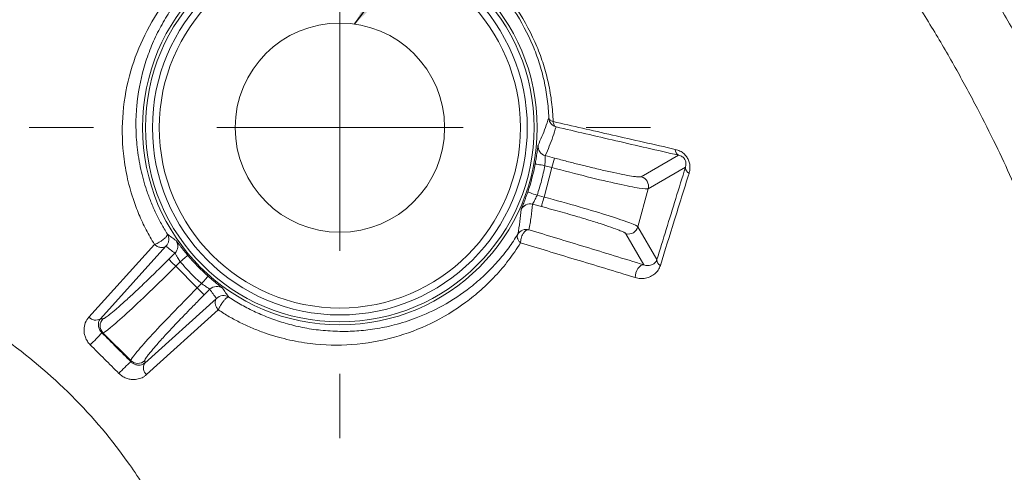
# Model space of a CAD drawing. Header units: millimetres. Extents: x 0 to 420, y 0 to 297.
# Tile 26 of 92: x 102.34 to 112.33, y 94.43 to 99.03. Entities that reach past the tile are written whole.
import ezdxf

# ---------------------------------------------------------------- set-up
doc = ezdxf.new("R2010")
doc.units = ezdxf.units.MM
doc.dimstyles.new('SLDDIMSTYLE6', dxfattribs={"dimtxt": 0.18, "dimasz": 3.302, "dimexe": 0, "dimexo": 0.0625, "dimgap": 0, "dimtad": 0, "dimtih": 1, "dimtoh": 1, "dimdec": 0, "dimrnd": 1e-09, "dimzin": 0, "dimdsep": 46, "dimtxsty": 'Standard', "dimsah": 1, "dimcen": 0.09, "dimadec": 0, "dimazin": 0, "dimtfac": 3.302, "dimtdec": 0, "dimtofl": 0, "dimtmove": 0, "dimatfit": 3, "dimfxl": 1, "dimfrac": 2, "dimtolj": 1, "dimtzin": 0, "dimarcsym": 0})

# ---------------------------------------------------------------- blocks, each defined once
blk = doc.blocks.new('SW_CENTERMARKSYMBOL_5')
at = {"color": 0, "linetype": 'Continuous', "lineweight": 0}
for p, q in [((0, 2.5), (0, 3.1518)), ((0, 0), (0, 1.25)), ((-2.5, 0), (-3.1518, 0)), ((0, 0), (-1.25, 0)), ((0, 0), (0, -1.25)), ((0, 0), (1.25, 0)), ((2.5, 0), (3.1518, 0)), ((0, -2.5), (0, -3.1518))]:
    blk.add_line(p, q, dxfattribs=at)

msp = doc.modelspace()

# ---------------------------------------------------------------- linework, layer by layer
at = {"color": 7, "linetype": 'Continuous', "lineweight": 15}
for p, q in [((107.6744838, 97.64996452), (107.76754155, 97.62502743)), ((107.74170294, 97.52856476), (107.76754155, 97.62502743)), ((108.64726141, 97.43558897), (109.02627244, 97.65441252)), ((107.74170294, 97.52856476), (107.66141548, 97.22893221)), ((107.66978994, 97.54783942), (107.74170294, 97.52856476)), ((109.096293, 97.53176106), (108.71787801, 97.31328024)), ((107.66141548, 97.22893221), (107.59094789, 97.24781199)), ((108.61444905, 96.92728801), (108.71787801, 97.31328024)), ((107.63556197, 97.13246955), (107.54585698, 97.15651257)), ((108.61444905, 96.92728801), (108.80715087, 96.5935318)), ((108.67460504, 96.54064013), (108.49214032, 96.85667886)), ((103.04280057, 96.01059092), (103.70824173, 96.74822075)), ((103.8246794, 96.73033936), (103.15907433, 95.99285854)), ((103.8529767, 96.5967728), (103.91615763, 96.65996118)), ((103.92359331, 96.52616365), (103.97011473, 96.57268508)), ((104.1429384, 96.30681111), (103.92359331, 96.52616365)), ((104.1866137, 96.35048641), (104.1429384, 96.30681111)), ((104.1429384, 96.30681111), (104.213555, 96.23620195)), ((104.27014961, 96.29279656), (104.213555, 96.23620195)), ((103.60962584, 95.5425678), (104.3379797, 96.19991018)), ((104.35621872, 96.08306272), (103.62777546, 95.4258172)), ((103.15907433, 95.99285854), (103.18583682, 95.99285854)), ((103.17363277, 95.85163279), (103.18583682, 95.85163279)), ((103.18583682, 95.85163279), (103.46840754, 95.56906952)), ((103.46840754, 95.55699213), (103.46840754, 95.56906952)), ((103.60962584, 95.5425678), (103.60962584, 95.56906952))]:
    msp.add_line(p, q, dxfattribs=at)
at = {"color": 7, "linetype": 'Continuous', "lineweight": 15, "flags": 128}
for points in [[(107.66978994, 97.54783942), (107.65082076, 97.55135609), (107.63256683, 97.5547461), (107.61571362, 97.55787535), (107.60088697, 97.56063206), (107.58865311, 97.56290449), (107.5794591, 97.56461067), (107.57366254, 97.56568356), (107.57148697, 97.56609334)], [(107.59094789, 97.24781199), (107.57270887, 97.25407047), (107.5551404, 97.26009054), (107.53891304, 97.26565613), (107.52465263, 97.27054371), (107.51288071, 97.27458192), (107.50404432, 97.27761431), (107.49847128, 97.27952166), (107.49637022, 97.28024436)], [(107.63556197, 97.13246955), (107.63629212, 97.13515921), (107.63791635, 97.14120908), (107.64037504, 97.150418), (107.64359369, 97.16244323), (107.647468, 97.17685266), (107.65181913, 97.19313963), (107.6565279, 97.21070809), (107.66141548, 97.22893221)], [(103.97011473, 96.57268508), (103.98488178, 96.58509774), (103.99909749, 96.59704847), (104.01222541, 96.60808278), (104.02375891, 96.61778344), (104.03328076, 96.62579281), (104.04043331, 96.63180543), (104.04494836, 96.63559778), (104.0466471, 96.63702084)], [(103.8529767, 96.5967728), (103.85494366, 96.5948133), (103.8593693, 96.5903802), (103.86610463, 96.58363743), (103.87491121, 96.57483829), (103.88546124, 96.56428827), (103.89738217, 96.55236734), (103.91024187, 96.53950019), (103.92359331, 96.52616365)], [(108.67460504, 96.54064013), (108.65974858, 96.5402229), (108.64419177, 96.53370364), (108.62891808, 96.52148469), (108.61491099, 96.5043558), (108.60306456, 96.48340477), (108.59410896, 96.45995779), (108.58864024, 96.43550499), (108.58698621, 96.41161097)], [(104.1866137, 96.35048641), (104.1993989, 96.36492564), (104.21172216, 96.37882842), (104.22309175, 96.39165832), (104.23309043, 96.40294595), (104.24134567, 96.41226662), (104.24754455, 96.41925527), (104.25144866, 96.42366601), (104.25290897, 96.42532004)]]:
    msp.add_lwpolyline(points, dxfattribs=at)
at = {"color": 7, "linetype": 'Continuous', "lineweight": 15}
for radius in [2.00290445, 1.97238552, 1.90182319, 1.0625]:
    msp.add_circle((105.58962913, 97.93409708), radius, dxfattribs=at)
for centre, radius, start, end in [((98.9868342, 91.33130215), 18.51187062, 13.157959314, 76.842040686), ((98.9868342, 91.33130215), 18.44201228, 13.157959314, 76.842040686), ((87.18842877, 40.86090996), 70.33760306, 50.435305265, 76.4193498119), ((107.70039581, 97.7465865), 0.10003618, 175.015377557, 254.987703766), ((109.0575632, 97.71072884), 0.06442546, 177.651388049, 240.94235076), ((105.58962913, 97.93409708), 2.01574002, 341.072354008, 349.480689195), ((109.16377658, 97.52989936), 0.06750926, 178.419757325, 242.83016461), ((108.62101839, 97.33889711), 0.10018987, 345.185922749, 74.815218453), ((107.51997015, 97.05992106), 0.10000024, 74.997115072, 155.563967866), ((108.51775835, 96.95353925), 0.10019092, 255.185398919, 344.810506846), ((103.84543746, 96.7306807), 0.10001296, 315.000264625, 34.520851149), ((105.58962913, 97.93409708), 2.01574002, 220.051329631, 228.460277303), ((108.87171086, 96.59238674), 0.06457015, 178.983889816, 242.415217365), ((104.34086371, 96.22208561), 0.10000261, 53.970507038, 135.00127389), ((103.11152023, 96.07111755), 0.09157437, 221.3728241, 301.284963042), ((103.25691829, 95.92224566), 0.10019359, 135.189482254, 224.810517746), ((102.15679895, 96.71741469), 1.33548842, 312.301804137, 319.587307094), ((104.62186707, 94.25230555), 1.741458, 131.479556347, 137.065492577), ((103.53901669, 95.64011834), 0.1001678, 225.177831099, 314.822168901), ((103.68816664, 95.49499143), 0.09182684, 148.794461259, 228.878060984)]:
    msp.add_arc(centre, radius, start, end, dxfattribs=at)
for points, knots in [([(103.1280079, 109.04574193), (106.43074634, 108.27364788), (109.45220168, 106.59337902), (114.24891106, 101.79666964), (115.92917993, 98.7752143), (116.70127398, 95.47247586)], [0, 0, 0, 0, 0.5, 0.5, 1, 1, 1, 1]), ([(114.013856, 94.84450241), (113.99258133, 94.93332807), (113.95006678, 95.11083417), (113.88043054, 95.37543249), (113.80657308, 95.63849573), (113.72807082, 95.89992463), (113.64503705, 96.15974564), (113.55744149, 96.41795159), (113.46529227, 96.67454429), (113.36858725, 96.92952315), (113.26732701, 97.18288829), (113.16151159, 97.43463935), (113.0511405, 97.6847773), (112.89825632, 98.01538454), (112.69669579, 98.42284731), (112.43820858, 98.90204464), (112.16337928, 99.37121434), (111.87184233, 99.83006801), (111.56497333, 100.27965785), (111.34709292, 100.57011393), (111.23802323, 100.71551458)], [0, 0, 0, 0, 0.04187895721, 0.08368944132, 0.12544439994, 0.16715683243, 0.2088397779, 0.25050630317, 0.2921694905, 0.33384242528, 0.37553818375, 0.41726982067, 0.45905035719, 0.50089276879, 0.58427585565, 0.66744098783, 0.75049186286, 0.83353260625, 0.91666738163, 1, 1, 1, 1]), ([(113.33364053, 94.68521105), (113.3258675, 94.71820437), (113.30940662, 94.7880741), (113.28224775, 94.89869105), (113.25111026, 95.0214158), (113.21539419, 95.1569032), (113.17452471, 95.30589697), (113.12780851, 95.46923372), (113.07440164, 95.64785791), (113.01326688, 95.84282764), (112.94320466, 96.05533419), (112.86285686, 96.28666165), (112.77060856, 96.53810799), (112.66456871, 96.81096004), (112.5426621, 97.10647727), (112.40251397, 97.42573312), (112.24134847, 97.76946302), (112.05643233, 98.13747914), (111.84576861, 98.52815131), (111.60818842, 98.93816432), (111.34244289, 99.36234663), (111.05066271, 99.79682304), (110.83875558, 100.08283467), (110.73098375, 100.22829461)], [0, 0, 0, 0, 0.0164854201, 0.0349110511, 0.0553950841, 0.0780626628, 0.1030548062, 0.1305330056, 0.160684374, 0.1937255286, 0.2299047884, 0.2695041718, 0.312818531, 0.3601576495, 0.411864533, 0.4682790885, 0.5297129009, 0.5964790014, 0.6685595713, 0.7455479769, 0.8269003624, 0.9119649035, 1, 1, 1, 1]), ([(105.65943515, 100.09810879), (105.69228883, 100.09645172), (105.75746357, 100.09316443), (105.85564104, 100.08261272), (105.95295031, 100.06797213), (106.04941111, 100.04886517), (106.14492369, 100.02540414), (106.23941333, 99.99757958), (106.33281332, 99.96540147), (106.52241928, 99.89039076), (106.80050105, 99.74125017), (107.13165344, 99.46739968), (107.4034813, 99.13487693), (107.56662738, 98.82665065), (107.65874213, 98.57353551), (107.70876311, 98.38353025), (107.74245764, 98.18964977), (107.75005946, 98.06133251), (107.75391702, 97.99621781)], [0, 0, 0, 0, 0.0328432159, 0.0651539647, 0.0969847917, 0.1283903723, 0.1594273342, 0.1901540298, 0.2206302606, 0.2509165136, 0.3771730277, 0.5006110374, 0.6238092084, 0.7499532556, 0.8105018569, 0.8720535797, 0.9350734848, 1, 1, 1, 1]), ([(107.70969907, 98.03374586), (107.70810751, 98.06567873), (107.70495456, 98.12893929), (107.69466834, 98.22421277), (107.68044184, 98.31835118), (107.66198844, 98.41127143), (107.63951392, 98.5027689), (107.61310787, 98.59267649), (107.58288716, 98.68084285), (107.5118705, 98.86159833), (107.37008248, 99.1274592), (107.10927155, 99.44638326), (106.79135857, 99.70901861), (106.49700812, 99.86769386), (106.25509272, 99.95761148), (106.0731063, 100.00707356), (105.88513069, 100.04141122), (105.76026072, 100.04967399), (105.6966485, 100.05388328)], [0, 0, 0, 0, 0.03347221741, 0.06631008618, 0.09853419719, 0.13016636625, 0.16122968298, 0.19174855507, 0.22174874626, 0.2512574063, 0.37738823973, 0.49971489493, 0.62224299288, 0.74851171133, 0.80807921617, 0.86971769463, 0.93363058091, 1, 1, 1, 1]), ([(103.70823532, 96.74822043), (103.69331095, 96.77289418), (103.66332719, 96.82246487), (103.62260959, 96.89812877), (103.58478174, 96.97514615), (103.55011361, 97.05370849), (103.51847549, 97.13390152), (103.47327382, 97.26319256), (103.42462447, 97.44464757), (103.37898547, 97.73920202), (103.37712475, 98.10371862), (103.45451689, 98.50580417), (103.60220145, 98.88699836), (103.77724526, 99.16996974), (103.94875755, 99.37861992), (104.0905616, 99.52178041), (104.24775283, 99.65500032), (104.36536546, 99.73236314), (104.42463359, 99.77134831)], [0, 0, 0, 0, 0.0202194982, 0.0406219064, 0.0612986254, 0.0823354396, 0.1038119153, 0.125801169, 0.1865601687, 0.2510485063, 0.3700614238, 0.5002749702, 0.6214612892, 0.7497015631, 0.8114044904, 0.8734902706, 0.9362483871, 1, 1, 1, 1]), ([(104.5134475, 99.74419884), (104.48768286, 99.7278557), (104.43401928, 99.69381559), (104.35439694, 99.63667283), (104.27213889, 99.57182746), (104.18839967, 99.49835441), (104.1040439, 99.41577399), (104.02015529, 99.32351168), (103.92697372, 99.20750308), (103.83054644, 99.06646225), (103.7372127, 98.89904676), (103.65953945, 98.72355924), (103.57705926, 98.4782425), (103.52761262, 98.2166009), (103.51699062, 97.94391315), (103.52980994, 97.73036757), (103.56460547, 97.51714909), (103.61614256, 97.33025593), (103.67076611, 97.18179426), (103.72071825, 97.06792941), (103.77591056, 96.95862749), (103.81833195, 96.88808362), (103.83914236, 96.85347734)], [0, 0, 0, 0, 0.0286644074, 0.0597032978, 0.0931162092, 0.1289020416, 0.1670591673, 0.2075855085, 0.2504785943, 0.3129732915, 0.3754806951, 0.4393893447, 0.5013567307, 0.6268063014, 0.6919733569, 0.7512365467, 0.8165140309, 0.8760027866, 0.9089004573, 0.9404646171, 0.9707940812, 1, 1, 1, 1]), ([(105.58962913, 96.10173972), (104.5783236, 96.10173972), (103.75727177, 96.92279155), (103.75727177, 98.94540261), (104.5783236, 99.76645443), (105.58962913, 99.76645443)], [0, 0, 0, 0, 0.5, 0.5, 1, 1, 1, 1]), ([(105.58962913, 99.76645443), (106.60093465, 99.76645443), (107.42198648, 98.94540261), (107.42198648, 96.92279155), (106.60093465, 96.10173972), (105.58962913, 96.10173972)], [0, 0, 0, 0, 0.5, 0.5, 1, 1, 1, 1]), ([(107.60074334, 97.7552794), (107.61391477, 97.78429079), (107.64089777, 97.84372359), (107.6773914, 97.9364965), (107.69876844, 98.00084354), (107.70969907, 98.03374585)], [0, 0, 0, 0, 0.3178830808, 0.6512160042, 1, 1, 1, 1]), ([(107.78372714, 97.94198001), (107.77738397, 97.94407541), (107.76559077, 97.94797115), (107.75091739, 97.95712461), (107.73994717, 97.96641565), (107.72996002, 97.97744096), (107.7218315, 97.98969418), (107.71452601, 98.0059446), (107.71073818, 98.02039829), (107.70994642, 98.03056867), (107.70969907, 98.03374586)], [0, 0, 0, 0, 0.1585055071, 0.2946925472, 0.4085335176, 0.5000060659, 0.6482720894, 0.7563810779, 0.9238943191, 1, 1, 1, 1]), ([(107.70969907, 98.03374586), (107.71003109, 98.03161454), (107.71061736, 98.02785106), (107.71412415, 98.02045205), (107.7209783, 98.01250711), (107.73437236, 98.00320974), (107.74673522, 97.99878704), (107.75391702, 97.99621781)], [0, 0, 0, 0, 0.1397847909, 0.2468316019, 0.5002496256, 0.7096864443, 1, 1, 1, 1]), ([(107.78372714, 97.94198001), (107.77329825, 97.90890645), (107.75248965, 97.84291526), (107.71609625, 97.74557101), (107.68833599, 97.68178258), (107.67448877, 97.64996401)], [0, 0, 0, 0, 0.33491193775, 0.6682446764, 1, 1, 1, 1]), ([(107.75391702, 97.99621781), (107.85280658, 97.97355157), (108.05436237, 97.92735343), (108.35954613, 97.85764833), (108.67405195, 97.78584372), (108.88560604, 97.73780416), (108.99319641, 97.71337261)], [0, 0, 0, 0, 0.2365023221, 0.4820368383, 0.7365787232, 1, 1, 1, 1]), ([(107.75391702, 97.99621781), (107.75476931, 97.99017954), (107.75652725, 97.97772502), (107.76264353, 97.96186346), (107.77142423, 97.94848821), (107.77950837, 97.94421173), (107.78372714, 97.94198001)], [0, 0, 0, 0, 0.22356913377, 0.46113322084, 0.71878765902, 1, 1, 1, 1]), ([(109.02627886, 97.65441309), (108.91943156, 97.67899033), (108.70872849, 97.72745671), (108.39450267, 97.80006084), (108.08749251, 97.87122078), (107.88396945, 97.91862953), (107.78372714, 97.94198001)], [0, 0, 0, 0, 0.2609298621, 0.5145541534, 0.7609007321, 1, 1, 1, 1]), ([(107.57149147, 97.56608965), (107.57296739, 97.57416721), (107.57592005, 97.59032685), (107.57999741, 97.6143214), (107.58434216, 97.64130414), (107.58865826, 97.67020789), (107.59388987, 97.70792445), (107.59746203, 97.73562599), (107.59976931, 97.75162507), (107.6004191, 97.75406293), (107.60074334, 97.7552794)], [0, 0, 0, 0, 0.0830366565, 0.1661199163, 0.2507867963, 0.3757034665, 0.5003358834, 0.7488701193, 0.8746877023, 1, 1, 1, 1]), ([(107.67448877, 97.64996401), (107.67435934, 97.64940385), (107.67408922, 97.64823477), (107.67399642, 97.64216375), (107.67387114, 97.63226709), (107.67380244, 97.61450773), (107.67261161, 97.58613712), (107.67073462, 97.5606054), (107.66979584, 97.54783574)], [0, 0, 0, 0, 0.1105418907, 0.2307020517, 0.3608188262, 0.5011568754, 0.7505041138, 1, 1, 1, 1]), ([(107.76754882, 97.62502865), (107.78883632, 97.61934925), (107.83124682, 97.60803433), (107.89447928, 97.59149288), (107.95693975, 97.57539941), (108.01863562, 97.55977533), (108.11315498, 97.53625526), (108.23603297, 97.50673444), (108.37297815, 97.47598925), (108.48771197, 97.45253651), (108.56344899, 97.43959846), (108.60975098, 97.43391001), (108.6366155, 97.43250645), (108.64370192, 97.43455681), (108.64725949, 97.43558615)], [0, 0, 0, 0, 0.0483687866, 0.0963638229, 0.1442447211, 0.1922729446, 0.2407075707, 0.3701588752, 0.4998313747, 0.6293487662, 0.7590888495, 0.8395465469, 0.9194479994, 1, 1, 1, 1]), ([(108.99319641, 97.71337261), (109.00134139, 97.71124033), (109.01716131, 97.70709884), (109.04035086, 97.69693935), (109.06650674, 97.6814078), (109.09447585, 97.65758763), (109.11977954, 97.62264126), (109.13648612, 97.58307159), (109.14301913, 97.54322499), (109.14201303, 97.50447875), (109.1360473, 97.48167324), (109.13295141, 97.46983843)], [0, 0, 0, 0, 0.0880041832, 0.1709296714, 0.2502986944, 0.3775334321, 0.4995705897, 0.6210366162, 0.7499307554, 0.8702277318, 1, 1, 1, 1]), ([(109.10198727, 97.55896914), (109.10211873, 97.5705388), (109.10235058, 97.59094361), (109.0821844, 97.62483626), (109.06308518, 97.6402454), (109.04508526, 97.64985208), (109.03297866, 97.65278822), (109.02627886, 97.65441309)], [0, 0, 0, 0, 0.2819933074, 0.4973366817, 0.6297344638, 0.7950946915, 1, 1, 1, 1]), ([(107.59095446, 97.24781122), (107.59909752, 97.2723909), (107.61537266, 97.32151713), (107.6362836, 97.39627084), (107.65482436, 97.4716474), (107.66480311, 97.52242822), (107.66979584, 97.54783574)], [0, 0, 0, 0, 0.250168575, 0.5, 0.749831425, 1, 1, 1, 1]), ([(107.74170239, 97.52856844), (107.86394638, 97.49581326), (107.98640654, 97.46418682), (108.21459837, 97.40762227), (108.32023239, 97.38270874), (108.49967641, 97.34313339), (108.57342476, 97.32848515), (108.67857157, 97.31153376), (108.70993266, 97.3092358), (108.71787326, 97.31327951)], [0, 0, 0, 0, 0.25, 0.25, 0.5, 0.5, 0.75, 0.75, 1, 1, 1, 1]), ([(108.80714562, 96.5935298), (108.83867556, 96.69615384), (108.90249324, 96.90386843), (108.9988737, 97.21658437), (109.06357169, 97.4258912), (109.09629719, 97.53176267)], [0, 0, 0, 0, 0.3255010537, 0.6588252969, 1, 1, 1, 1]), ([(109.09629719, 97.53176267), (109.0977265, 97.53620448), (109.10039646, 97.54450177), (109.10148259, 97.55437936), (109.10198727, 97.55896914)], [0, 0, 0, 0, 0.5353339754, 1, 1, 1, 1]), ([(109.13295141, 97.46983843), (109.08293474, 97.30969704), (108.98633666, 97.00041311), (108.88882698, 96.68652022), (108.84180598, 96.53515515)], [0, 0, 0, 0, 0.5177811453, 1, 1, 1, 1]), ([(107.42892032, 97.10129215), (107.42906868, 97.10196869), (107.42936467, 97.10331844), (107.43137526, 97.10881009), (107.4364793, 97.12190676), (107.44618488, 97.14579494), (107.4601385, 97.18112889), (107.47187448, 97.21180264), (107.48418419, 97.24518796), (107.49233181, 97.26861526), (107.49637598, 97.28024367)], [0, 0, 0, 0, 0.083701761, 0.1669899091, 0.2510975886, 0.4995259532, 0.6241522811, 0.7493272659, 0.8755758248, 1, 1, 1, 1]), ([(107.59095446, 97.24781122), (107.58828348, 97.24200137), (107.57770046, 97.21898147), (107.56165022, 97.18595302), (107.5481126, 97.16196312), (107.54656239, 97.1582281), (107.54584982, 97.15651124)], [0, 0, 0, 0, 0.1260260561, 0.4993427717, 0.7698649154, 1, 1, 1, 1]), ([(108.61444813, 96.92729166), (108.60959322, 96.93476391), (108.58128474, 96.94845436), (108.48174924, 96.98634744), (108.41055717, 97.01053587), (108.23536641, 97.06598461), (108.13142791, 97.09722587), (107.90552571, 97.16233545), (107.78365888, 97.19617623), (107.66141488, 97.22893141)], [0, 0, 0, 0, 0.25, 0.25, 0.5, 0.5, 0.75, 0.75, 1, 1, 1, 1]), ([(107.54584982, 97.15651124), (107.54127632, 97.11298311), (107.53209635, 97.02561303), (107.51590253, 96.94011991), (107.50777654, 96.8972198)], [0, 0, 0, 0, 0.4982040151, 1, 1, 1, 1]), ([(108.49214149, 96.85667789), (108.49088907, 96.85820592), (108.48839397, 96.86125012), (108.47882979, 96.86733307), (108.46500742, 96.87449769), (108.44651106, 96.88285427), (108.41077476, 96.89761115), (108.34555083, 96.92175348), (108.23452419, 96.95879017), (108.10049967, 97.00065447), (107.96678397, 97.0402446), (107.84553586, 97.07488466), (107.74146, 97.10389419), (107.67095977, 97.12292013), (107.63556845, 97.1324712)], [0, 0, 0, 0, 0.0484345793, 0.0964930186, 0.1444339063, 0.1925177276, 0.2410026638, 0.3705530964, 0.5002600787, 0.6297431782, 0.7593841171, 0.8397550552, 0.9195565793, 1, 1, 1, 1]), ([(107.39615304, 96.85213322), (107.40349946, 96.89443485), (107.41778724, 96.97670575), (107.4252801, 97.06055572), (107.42892032, 97.10129215)], [0, 0, 0, 0, 0.5141748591, 1, 1, 1, 1]), ([(66.57436122, 87.73048256), (66.7931067, 88.93593552), (67.04658505, 90.13337812), (67.40582584, 91.620318), (67.47979942, 91.91721095), (67.56537403, 92.25066809), (67.57439592, 92.28783192), (67.59527977, 92.36149963), (67.60669106, 92.39810819), (67.64265456, 92.50753196), (67.66893815, 92.57994479), (67.75361129, 92.79583023), (67.81751912, 92.93712393), (67.959516, 93.20957545), (68.03786, 93.34124794), (68.21171745, 93.59472079), (68.30759981, 93.71703564), (68.61683065, 94.06285299), (68.84923, 94.26301501), (69.23486511, 94.51798676), (69.37039416, 94.59566447), (69.64443715, 94.73308061), (69.78379659, 94.79378982), (69.99606332, 94.87381114), (70.06732914, 94.89873919), (70.211364, 94.94345246), (70.28467629, 94.96137479), (70.50394526, 95.01746604), (71.23564845, 95.20192033), (71.97119649, 95.37371185), (73.74244852, 95.76108442), (74.93165714, 95.98648717), (77.31808367, 96.36546832), (78.51156937, 96.51756683), (80.89743203, 96.74931982), (82.09006704, 96.82814063), (84.47471489, 96.90797714), (85.66672287, 96.90838502), (88.05010763, 96.83026974), (89.24148827, 96.75222762), (91.6236625, 96.52273505), (92.8142688, 96.37188558), (95.19586119, 95.99570462), (96.38559209, 95.77131769), (98.15573538, 95.38573486), (98.74389278, 95.24886467), (99.47675113, 95.06745712), (99.62320562, 95.03065849), (99.80612879, 94.98402053), (99.8427062, 94.97466106), (99.91584667, 94.95587876), (99.9525138, 94.94691476), (100.06147817, 94.91544526), (100.13339205, 94.89124924), (100.34793591, 94.81337446), (100.48885331, 94.75367918), (100.76135696, 94.62122836), (100.89353797, 94.54794881), (101.27621652, 94.30408506), (101.51419595, 94.1065425), (101.82292798, 93.77503423), (101.9187194, 93.65833164), (102.09572853, 93.41223486), (102.17747431, 93.28172564), (102.32313091, 93.01625324), (102.38755124, 92.8809863), (102.50237654, 92.60623388), (102.55404576, 92.46712937), (102.60453964, 92.28900544), (102.61329961, 92.25297812), (102.63172448, 92.18119341), (102.65927097, 92.07348624), (102.72290934, 91.82196126), (102.77636132, 91.60602017), (103.0926637, 90.30905074), (103.34244878, 89.14706602), (103.776114, 86.81105254), (103.95940045, 85.63674629), (104.39956434, 82.1203147), (104.55417465, 79.7767841), (104.55409522, 77.43409708)], [0, 0, 0, 0, 0.0625, 0.0625, 0.078125, 0.078125, 0.080078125, 0.080078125, 0.08203125, 0.08203125, 0.0859375, 0.0859375, 0.09375, 0.09375, 0.1015625, 0.1015625, 0.109375, 0.109375, 0.125, 0.125, 0.1328125, 0.1328125, 0.140625, 0.140625, 0.14453125, 0.14453125, 0.1484375, 0.1484375, 0.15625, 0.1875, 0.1875, 0.25, 0.25, 0.3125, 0.3125, 0.375, 0.375, 0.4375, 0.4375, 0.5, 0.5, 0.5625, 0.5625, 0.625, 0.625, 0.65625, 0.65625, 0.6640625, 0.6640625, 0.666015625, 0.666015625, 0.66796875, 0.66796875, 0.671875, 0.671875, 0.6796875, 0.6796875, 0.6875, 0.6875, 0.703125, 0.703125, 0.7109375, 0.7109375, 0.71875, 0.71875, 0.7265625, 0.7265625, 0.734375, 0.734375, 0.736328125, 0.736328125, 0.73828125, 0.7421875, 0.75, 0.75, 0.8125, 0.8125, 0.875, 0.875, 1, 1, 1, 1]), ([(103.70823532, 96.74822043), (103.71179429, 96.74942149), (103.72011889, 96.75223081), (103.73579908, 96.75911412), (103.75766585, 96.77060604), (103.78085176, 96.78538788), (103.80733092, 96.80476905), (103.82861906, 96.82504931), (103.83844495, 96.84048278), (103.84069235, 96.84885831), (103.8396584, 96.85193951), (103.83914236, 96.85347734)], [0, 0, 0, 0, 0.06237741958, 0.14590359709, 0.25058253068, 0.39810421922, 0.50065722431, 0.69840542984, 0.85191970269, 0.92609343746, 1, 1, 1, 1]), ([(103.83914236, 96.85347734), (103.84155513, 96.84916379), (103.84575019, 96.84166386), (103.85091894, 96.82717463), (103.85362412, 96.81348323), (103.85414797, 96.79978762), (103.85297549, 96.78147726), (103.84720232, 96.76229687), (103.83603751, 96.74297147), (103.82878127, 96.73490474), (103.82467705, 96.7303421)], [0, 0, 0, 0, 0.1109681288, 0.1929396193, 0.3449985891, 0.4225580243, 0.5005378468, 0.7569808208, 0.8625453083, 1, 1, 1, 1]), ([(105.58962913, 95.86499649), (105.61767145, 95.86491284), (105.67532208, 95.86474087), (105.76260718, 95.86901396), (105.85328306, 95.87705518), (105.9470271, 95.88966278), (106.04362815, 95.90719393), (106.18554806, 95.94003511), (106.38645173, 96.00406953), (106.64944732, 96.12617706), (106.87796269, 96.2780681), (107.05975418, 96.43505699), (107.18904924, 96.56944103), (107.30228388, 96.70855468), (107.36585977, 96.80579784), (107.39615304, 96.85213322)], [0, 0, 0, 0, 0.0367353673, 0.0755221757, 0.1163701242, 0.1592878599, 0.2042831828, 0.2513632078, 0.3614706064, 0.5006165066, 0.6631011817, 0.7512191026, 0.8415932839, 0.9245208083, 1, 1, 1, 1]), ([(107.42312551, 96.76306023), (107.41887979, 96.76746808), (107.41091597, 96.77573603), (107.40239433, 96.78840068), (107.39656847, 96.79933256), (107.3924508, 96.81020772), (107.39003112, 96.8212383), (107.38993986, 96.83256855), (107.39169123, 96.84293642), (107.3946242, 96.84898194), (107.39615304, 96.85213322)], [0, 0, 0, 0, 0.1528265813, 0.2866613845, 0.4017355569, 0.4999855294, 0.6305258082, 0.7561538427, 0.8728932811, 1, 1, 1, 1]), ([(107.39615304, 96.85213322), (107.40646889, 96.86932358), (107.42370672, 96.88498842), (107.46508643, 96.90170237), (107.4883871, 96.9024117), (107.50777654, 96.8972198)], [0, 0, 0, 0, 0.5, 0.5, 1, 1, 1, 1]), ([(107.50777654, 96.8972198), (107.5040963, 96.89748652), (107.49463567, 96.89817216), (107.47859771, 96.89093686), (107.46248847, 96.87636906), (107.44373634, 96.85117551), (107.4261297, 96.81078711), (107.42408213, 96.77825778), (107.42312551, 96.76306023)], [0, 0, 0, 0, 0.0976404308, 0.2510001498, 0.3938229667, 0.502063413, 0.767366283, 1, 1, 1, 1]), ([(107.50777654, 96.8972198), (107.60194338, 96.86858214), (107.79311728, 96.81044306), (108.08144515, 96.72243077), (108.37648874, 96.63215819), (108.57430151, 96.57143368), (108.67460448, 96.54064271)], [0, 0, 0, 0, 0.2391539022, 0.4855210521, 0.7391282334, 1, 1, 1, 1]), ([(103.82467705, 96.7303421), (103.82103029, 96.72754919), (103.81271769, 96.72118291), (103.79469066, 96.71577573), (103.77416721, 96.71595801), (103.75417837, 96.72091003), (103.73758494, 96.7277771), (103.72192064, 96.73682405), (103.71275365, 96.74445782), (103.70823532, 96.74822043)], [0, 0, 0, 0, 0.1301272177, 0.2966179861, 0.4996630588, 0.6291892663, 0.7587239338, 0.8810772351, 1, 1, 1, 1]), ([(103.91615762, 96.65996022), (103.9006876, 96.67141912), (103.86969244, 96.69437775), (103.83969996, 96.71833977), (103.82467705, 96.7303421)], [0, 0, 0, 0, 0.499110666, 1, 1, 1, 1]), ([(103.92783702, 96.78736121), (103.92834062, 96.78688495), (103.92934547, 96.78593466), (103.93302721, 96.78136339), (103.94164939, 96.77019504), (103.95716605, 96.74949502), (103.98030129, 96.7192601), (104.00056868, 96.69335396), (104.02286128, 96.66556477), (104.03875494, 96.64648978), (104.04664408, 96.63702153)], [0, 0, 0, 0, 0.0836745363, 0.1669593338, 0.2510965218, 0.4995197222, 0.6241311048, 0.7493129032, 0.8755664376, 1, 1, 1, 1]), ([(107.42312551, 96.76306023), (107.40360043, 96.73270173), (107.36473267, 96.67226832), (107.30192059, 96.58660721), (107.23635403, 96.50508869), (107.16781778, 96.42791989), (107.09652866, 96.35490002), (107.02258178, 96.28593174), (106.94608751, 96.22088819), (106.78410155, 96.09517527), (106.52565207, 95.93809101), (106.13818703, 95.79214523), (105.72860407, 95.71831302), (105.35661082, 95.72618746), (105.05701885, 95.77847071), (104.85986206, 95.83587246), (104.70296944, 95.89638653), (104.58382981, 95.95100761), (104.46815614, 96.01223282), (104.39333727, 96.05957394), (104.35621188, 96.08306476)], [0, 0, 0, 0, 0.0320380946, 0.0637769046, 0.0952600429, 0.1265293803, 0.1576248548, 0.1885843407, 0.2194435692, 0.2502360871, 0.3782660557, 0.4991192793, 0.6302518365, 0.74974655, 0.8142052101, 0.8749227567, 0.9075009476, 0.9390098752, 0.969736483, 1, 1, 1, 1]), ([(108.58698215, 96.41160741), (108.48397386, 96.44289302), (108.28264923, 96.50403921), (107.98522413, 96.59406889), (107.70055598, 96.6798243), (107.5139487, 96.73581105), (107.42312551, 96.76306023)], [0, 0, 0, 0, 0.2685677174, 0.5249024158, 0.768766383, 1, 1, 1, 1]), ([(100.38803308, 96.63835433), (100.42154277, 96.62956114), (100.49392696, 96.61056699), (100.61046926, 96.57476392), (100.74564716, 96.52949694), (100.90285098, 96.47184864), (101.13475643, 96.3785759), (101.4128464, 96.25133311), (101.78180817, 96.05503891), (102.28301485, 95.73756931), (102.88692923, 95.22901764), (103.3947282, 94.62518379), (103.71163408, 94.12444767), (103.90769191, 93.75558589), (104.05066984, 93.44320587), (104.16345448, 93.15376262), (104.24159526, 92.92519382), (104.27800369, 92.79102875), (104.29388638, 92.73250104)], [0, 0, 0, 0, 0.0179756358, 0.0388291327, 0.0632468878, 0.0919422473, 0.1256987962, 0.1929332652, 0.2505116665, 0.3424577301, 0.5003420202, 0.658079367, 0.7497501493, 0.8073896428, 0.8747373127, 0.9278769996, 0.9685373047, 1, 1, 1, 1]), ([(103.97010891, 96.57268397), (103.96687426, 96.57736746), (103.95956261, 96.5879541), (103.94845263, 96.60528291), (103.9391669, 96.62048887), (103.92888705, 96.63846075), (103.91955059, 96.65509402), (103.91722887, 96.65842384), (103.91615762, 96.65996022)], [0, 0, 0, 0, 0.1112276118, 0.2514205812, 0.4147393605, 0.5015182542, 0.7699997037, 1, 1, 1, 1]), ([(103.18584297, 95.99285876), (103.18779249, 95.99317936), (103.1916764, 95.99381808), (103.20172648, 95.99905943), (103.21484241, 96.00744765), (103.23132759, 96.01928767), (103.26197558, 96.04285778), (103.31549541, 96.0872722), (103.40308345, 96.16490574), (103.50635125, 96.26004223), (103.60749517, 96.35604836), (103.69811839, 96.44373227), (103.77527931, 96.51935984), (103.82700637, 96.57090187), (103.85297351, 96.59677611)], [0, 0, 0, 0, 0.0484345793, 0.0964930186, 0.1444339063, 0.1925177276, 0.2410026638, 0.3705530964, 0.5002600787, 0.6297431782, 0.7593841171, 0.8397550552, 0.9195565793, 1, 1, 1, 1]), ([(103.18584297, 95.85163122), (103.19474159, 95.85209957), (103.2207521, 95.8697702), (103.30333622, 95.93702393), (103.35988005, 95.98658386), (103.49549545, 96.11057913), (103.57452043, 96.18497189), (103.74385807, 96.34805414), (103.83409846, 96.43667352), (103.92358728, 96.52616234)], [0, 0, 0, 0, 0.25, 0.25, 0.5, 0.5, 0.75, 0.75, 1, 1, 1, 1]), ([(103.97010891, 96.57268397), (103.98697786, 96.55303693), (104.02069302, 96.51376932), (104.07398294, 96.4573207), (104.12902834, 96.40258253), (104.16740697, 96.36785879), (104.18660922, 96.35048521)], [0, 0, 0, 0, 0.2501685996, 0.5, 0.7498314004, 1, 1, 1, 1]), ([(108.84180598, 96.53515515), (108.83881934, 96.52668077), (108.83283718, 96.50970678), (108.82005001, 96.48719383), (108.80456147, 96.46698228), (108.78612952, 96.4492421), (108.76485968, 96.43389712), (108.7338802, 96.41716216), (108.69273894, 96.40341649), (108.64047697, 96.39903563), (108.60469441, 96.40744487), (108.58698215, 96.41160741)], [0, 0, 0, 0, 0.07903927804, 0.15831381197, 0.23899204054, 0.32216156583, 0.40879751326, 0.49974790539, 0.67410809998, 0.83868447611, 1, 1, 1, 1]), ([(108.67460448, 96.54064271), (108.6812546, 96.53870602), (108.69578093, 96.53447558), (108.71340357, 96.53347395), (108.73299664, 96.53463391), (108.75541616, 96.53988811), (108.77917414, 96.55329252), (108.79728682, 96.57142882), (108.8042106, 96.58695021), (108.80714562, 96.5935298)], [0, 0, 0, 0, 0.1144994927, 0.2501091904, 0.3247808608, 0.5004779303, 0.7113341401, 0.8776331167, 1, 1, 1, 1]), ([(104.25291303, 96.42532343), (104.25906861, 96.41990124), (104.27138363, 96.40905346), (104.28982668, 96.39320895), (104.31068681, 96.37559938), (104.33319996, 96.3570295), (104.36276449, 96.33315366), (104.38459026, 96.31586719), (104.39706599, 96.30567616), (104.39881749, 96.30386494), (104.39969162, 96.30296101)], [0, 0, 0, 0, 0.0830274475, 0.1661071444, 0.2507826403, 0.3756952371, 0.5003236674, 0.7488526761, 0.8746586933, 1, 1, 1, 1]), ([(104.27015126, 96.29279971), (104.26975303, 96.29320079), (104.26891942, 96.29404035), (104.26392947, 96.29727048), (104.25569626, 96.30255697), (104.2378757, 96.31377657), (104.2128331, 96.33111251), (104.19248948, 96.34614121), (104.18660922, 96.35048521)], [0, 0, 0, 0, 0.10988390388, 0.23001399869, 0.36065089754, 0.50199503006, 0.85605325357, 1, 1, 1, 1]), ([(104.14293681, 96.30681281), (104.053448, 96.21732399), (103.96482862, 96.1270836), (103.80174636, 95.95774596), (103.72735361, 95.87872098), (103.60335833, 95.74310557), (103.55379841, 95.68656175), (103.48654467, 95.60397763), (103.46887404, 95.57796712), (103.46840569, 95.5690685)], [0, 0, 0, 0, 0.25, 0.25, 0.5, 0.5, 0.75, 0.75, 1, 1, 1, 1]), ([(104.21355058, 96.23619903), (104.19798833, 96.22060322), (104.16698408, 96.18953211), (104.12104252, 96.14304191), (104.07587494, 96.09699629), (104.03149615, 96.05137815), (103.9638675, 95.98128201), (103.87686272, 95.88962696), (103.78176401, 95.78640156), (103.70408643, 95.69876552), (103.65501324, 95.63964437), (103.62693591, 95.60238989), (103.61228813, 95.57982631), (103.61052059, 95.57266411), (103.60963323, 95.5690685)], [0, 0, 0, 0, 0.0483687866, 0.0963638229, 0.1442447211, 0.1922729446, 0.2407075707, 0.3701588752, 0.4998313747, 0.6293487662, 0.7590888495, 0.8395465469, 0.9194479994, 1, 1, 1, 1]), ([(104.33798172, 96.19990851), (104.32640447, 96.21517471), (104.30329853, 96.24564308), (104.28118486, 96.27710288), (104.27015126, 96.29279971)], [0, 0, 0, 0, 0.50105093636, 1, 1, 1, 1]), ([(104.33798172, 96.19990851), (104.35284628, 96.21476237), (104.37485023, 96.22622058), (104.42190164, 96.23111851), (104.4457712, 96.2244356), (104.46334361, 96.21295833)], [0, 0, 0, 0, 0.5, 0.5, 1, 1, 1, 1]), ([(104.35621188, 96.08306476), (104.35158541, 96.08878441), (104.34286153, 96.09956963), (104.33382149, 96.11654392), (104.32787294, 96.13180718), (104.32437157, 96.14697606), (104.32329114, 96.1622038), (104.32547722, 96.17678009), (104.33013499, 96.18969874), (104.33528194, 96.19639569), (104.33798172, 96.19990851)], [0, 0, 0, 0, 0.1479071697, 0.2789006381, 0.3947185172, 0.4999864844, 0.6288961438, 0.7589487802, 0.8735590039, 1, 1, 1, 1]), ([(104.46334361, 96.21295833), (104.4618901, 96.21342269), (104.45888246, 96.21438355), (104.4519389, 96.21213161), (104.44259071, 96.20632309), (104.42894373, 96.19483972), (104.41120187, 96.17526917), (104.3935072, 96.15125175), (104.37748471, 96.12678573), (104.36494288, 96.10390037), (104.35900059, 96.08971974), (104.35621188, 96.08306476)], [0, 0, 0, 0, 0.0777496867, 0.1608817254, 0.2503968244, 0.3570014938, 0.5002663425, 0.6505979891, 0.7500853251, 0.8827149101, 1, 1, 1, 1]), ([(104.46334361, 96.21295833), (104.48481426, 96.19909017), (104.52825583, 96.17103072), (104.59501878, 96.13218391), (104.66377699, 96.09526098), (104.73455336, 96.06065826), (104.80726833, 96.0284242), (104.88186197, 95.99870234), (104.95825912, 95.97161594), (105.06817329, 95.93735905), (105.21474636, 95.90188461), (105.40032774, 95.87272794), (105.52489416, 95.8676404), (105.58962913, 95.8649965)], [0, 0, 0, 0, 0.0570808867, 0.1154917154, 0.1753339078, 0.2367018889, 0.2996833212, 0.3643594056, 0.4308052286, 0.4990901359, 0.652669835, 0.8194986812, 1, 1, 1, 1]), ([(103.05563501, 95.72967255), (103.05042837, 95.73518785), (103.0399893, 95.74624576), (103.02681026, 95.76473961), (103.01559552, 95.78448828), (103.0041363, 95.8110468), (102.99503721, 95.84487834), (102.99181914, 95.89558052), (103.00233849, 95.95605313), (103.0290914, 95.99211426), (103.04280148, 96.01059452)], [0, 0, 0, 0, 0.0608257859, 0.1219527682, 0.1848106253, 0.2507114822, 0.3717756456, 0.500746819, 0.7441474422, 1, 1, 1, 1]), ([(103.15907952, 95.99285876), (103.15503412, 95.98708356), (103.14777469, 95.97672001), (103.14204389, 95.95997652), (103.13965733, 95.94673454), (103.1388545, 95.93421051), (103.139432, 95.92116365), (103.14246767, 95.90454503), (103.14861559, 95.8868444), (103.15881713, 95.86801996), (103.16899565, 95.85675904), (103.17363058, 95.85163122)], [0, 0, 0, 0, 0.1806733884, 0.3242167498, 0.4306203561, 0.4998919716, 0.6080241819, 0.6998386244, 0.8193777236, 0.9177509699, 1, 1, 1, 1]), ([(103.17363058, 95.85163122), (103.2228412, 95.80257022), (103.32121622, 95.7044943), (103.4193579, 95.60614284), (103.46840569, 95.5569902)], [0, 0, 0, 0, 0.500234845, 1, 1, 1, 1]), ([(103.34688963, 95.43851951), (103.29841179, 95.48707936), (103.20141521, 95.58424002), (103.10424207, 95.68118142), (103.05563501, 95.72967255)], [0, 0, 0, 0, 0.4997891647, 1, 1, 1, 1]), ([(103.46840569, 95.5569902), (103.47201262, 95.55362048), (103.47967133, 95.54646544), (103.49241661, 95.53806323), (103.50630988, 95.5311018), (103.52121223, 95.52603984), (103.53704775, 95.5229152), (103.55605327, 95.5220894), (103.58223704, 95.52541848), (103.59891359, 95.53585569), (103.60963323, 95.5425647)], [0, 0, 0, 0, 0.0585518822, 0.124325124, 0.1997910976, 0.2865972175, 0.3847675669, 0.5009352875, 0.6792027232, 1, 1, 1, 1]), ([(103.62777825, 95.4258169), (103.62058635, 95.41981798), (103.60646473, 95.40803883), (103.58248746, 95.39453959), (103.5570648, 95.3846141), (103.52999484, 95.3784765), (103.49839215, 95.37569694), (103.4625467, 95.37790672), (103.42207872, 95.38877796), (103.38188305, 95.40760693), (103.35834349, 95.42840137), (103.34688963, 95.43851951)], [0, 0, 0, 0, 0.1049653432, 0.206104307, 0.3046009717, 0.4017027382, 0.4986817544, 0.6276552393, 0.7487980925, 0.8777703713, 1, 1, 1, 1])]:
    msp.add_open_spline(points, degree=3, knots=knots, dxfattribs=at)
at = {"color": 8, "linetype": 'Continuous', "lineweight": 15}
msp.add_open_spline([(131.91029861, 94.9882297), (130.86016778, 95.82705025), (128.75987504, 97.50471615), (125.42532246, 99.79140341), (121.96722195, 101.90102746), (118.3819354, 103.80642957), (114.69442697, 105.50689759), (110.91921765, 106.97311518), (107.8601982, 108.00883833), (106.04565903, 108.4745724), (105.5327697, 108.60621465)], degree=3, knots=[0, 0, 0, 0, 0.134755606, 0.2695151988, 0.4051687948, 0.5408310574, 0.676484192, 0.8121467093, 0.9469022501, 1, 1, 1, 1], dxfattribs=at)
at = {"color": 7, "linetype": 'Continuous', "lineweight": 15}
for points in [[(103.83914236, 96.85347734), (103.8683117, 96.83041598), (103.8978986, 96.80837375), (103.92783702, 96.78736121)], [(104.39969162, 96.30296101), (104.41988165, 96.27261427), (104.44110193, 96.24259154), (104.4633436, 96.21295835)]]:
    msp.add_open_spline(points, degree=3, dxfattribs=at)

# ---------------------------------------------------------------- block references
at = {"color": 7, "linetype": 'Continuous', "lineweight": 0}
msp.add_blockref('SW_CENTERMARKSYMBOL_5', (105.58962913, 97.93409708), dxfattribs=at)

# ---------------------------------------------------------------- leaders
msp.add_leader([(105.7380827, 98.98617492), (123.79854097, 122.65476996)], dimstyle='SLDDIMSTYLE6', dxfattribs=at)

doc.saveas('drawing.dxf')
